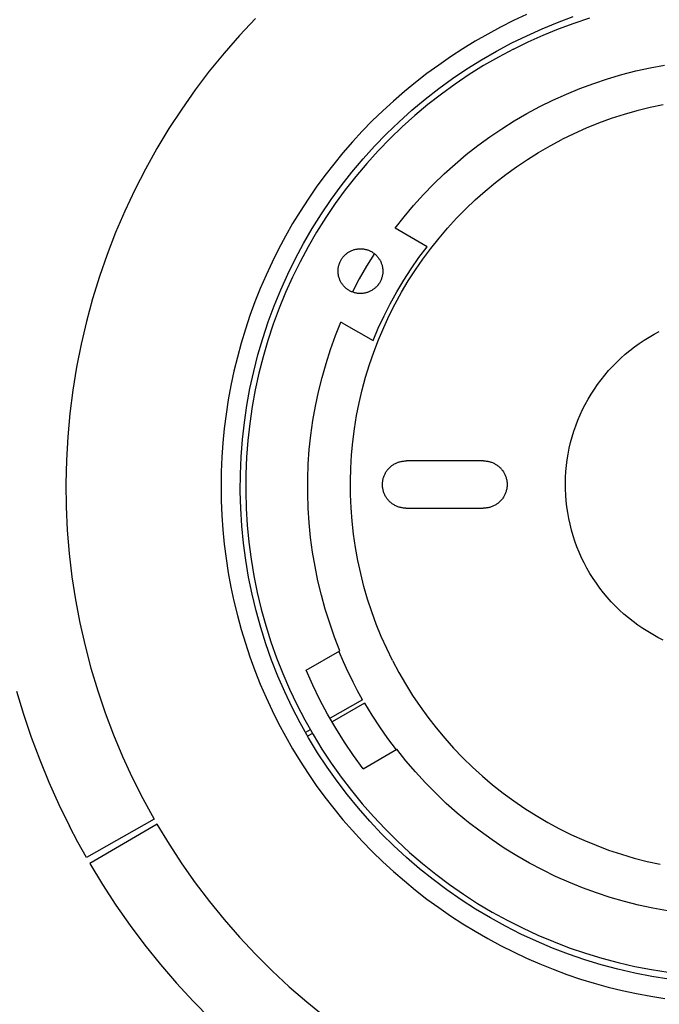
# Model space of a CAD drawing. Header units: millimetres. Extents: x 10740 to 13233, y 6351 to 7934.
# Tile 6 of 23: x 11238 to 11312, y 7507 to 7621. Entities that reach past the tile are written whole.
import ezdxf

# ---------------------------------------------------------------- set-up
doc = ezdxf.new("R2010")
doc.units = ezdxf.units.MM
doc.layers.add('Make2D$Visible$Curvas', color=7, linetype='Continuous')

msp = doc.modelspace()

# ---------------------------------------------------------------- linework, layer by layer
at = {"layer": 'Make2D$Visible$Curvas', "color": 7, "lineweight": -3, "true_color": 0xffffff}
for p, q in [((11265.37, 7621.28), (11263.51, 7619.29)), ((11295.36, 7621.02), (11293.86, 7620.26)), ((11296.89, 7621.73), (11295.36, 7621.02)), ((11298.7, 7620.07), (11300.5, 7620.8)), ((11300.5, 7620.8), (11302.33, 7621.48)), ((11300.62, 7620.06), (11302.42, 7620.73)), ((11302.42, 7620.73), (11304.24, 7621.33)), ((11292.38, 7619.46), (11290.92, 7618.62)), ((11293.86, 7620.26), (11292.38, 7619.46)), ((11296.92, 7619.27), (11298.7, 7620.07)), ((11298.84, 7619.34), (11300.62, 7620.06)), ((11263.51, 7619.29), (11261.72, 7617.25)), ((11290.92, 7618.62), (11289.48, 7617.74)), ((11293.4, 7617.48), (11295.17, 7618.42)), ((11295.17, 7618.42), (11296.92, 7619.27)), ((11295.36, 7617.71), (11297.09, 7618.55)), ((11297.09, 7618.55), (11298.84, 7619.34)), ((11261.72, 7617.25), (11260, 7615.14)), ((11289.48, 7617.74), (11288.07, 7616.82)), ((11291.67, 7616.48), (11293.4, 7617.48)), ((11295.36, 7617.71), (11293.62, 7616.78)), ((11288.07, 7616.82), (11286.68, 7615.86)), ((11289.97, 7615.42), (11291.67, 7616.48)), ((11293.62, 7616.78), (11291.91, 7615.79)), ((11260, 7615.14), (11258.36, 7612.97)), ((11286.68, 7615.86), (11285.32, 7614.87)), ((11288.3, 7614.3), (11289.97, 7615.42)), ((11291.91, 7615.79), (11290.23, 7614.75)), ((11307.96, 7614.75), (11309.61, 7615.17)), ((11309.61, 7615.17), (11311.27, 7615.54)), ((11311.27, 7615.54), (11312.95, 7615.86)), ((11283.99, 7613.84), (11282.69, 7612.77)), ((11285.32, 7614.87), (11283.99, 7613.84)), ((11286.68, 7613.12), (11288.3, 7614.3)), ((11290.23, 7614.75), (11288.59, 7613.64)), ((11304.7, 7613.73), (11306.32, 7614.26)), ((11306.32, 7614.26), (11307.96, 7614.75)), ((11258.36, 7612.97), (11256.8, 7610.75)), ((11282.69, 7612.77), (11281.41, 7611.67)), ((11285.1, 7611.89), (11286.68, 7613.12)), ((11288.59, 7613.64), (11286.99, 7612.48)), ((11301.53, 7612.48), (11303.11, 7613.13)), ((11303.11, 7613.13), (11304.7, 7613.73)), ((11281.41, 7611.67), (11280.17, 7610.53)), ((11283.56, 7610.6), (11285.1, 7611.89)), ((11286.99, 7612.48), (11285.43, 7611.27)), ((11298.45, 7611.03), (11299.97, 7611.78)), ((11299.97, 7611.78), (11301.53, 7612.48)), ((11256.8, 7610.75), (11255.31, 7608.47)), ((11280.17, 7610.53), (11278.96, 7609.36)), ((11282.07, 7609.26), (11283.56, 7610.6)), ((11285.43, 7611.27), (11283.91, 7610)), ((11296.94, 7610.22), (11298.45, 7611.03)), ((11278.96, 7609.36), (11277.79, 7608.16)), ((11280.63, 7607.87), (11282.07, 7609.26)), ((11283.91, 7610), (11282.44, 7608.68)), ((11294.03, 7608.46), (11295.47, 7609.36)), ((11295.47, 7609.36), (11296.94, 7610.22)), ((11255.31, 7608.47), (11253.9, 7606.15)), ((11277.79, 7608.16), (11276.65, 7606.92)), ((11282.44, 7608.68), (11281.02, 7607.31)), ((11292.62, 7607.5), (11294.03, 7608.46)), ((11276.65, 7606.92), (11275.54, 7605.65)), ((11279.23, 7606.43), (11280.63, 7607.87)), ((11281.02, 7607.31), (11279.64, 7605.89)), ((11291.24, 7606.5), (11292.62, 7607.5)), ((11253.9, 7606.15), (11252.58, 7603.77)), ((11277.89, 7604.95), (11279.23, 7606.43)), ((11279.64, 7605.89), (11278.31, 7604.42)), ((11289.89, 7605.45), (11291.24, 7606.5)), ((11275.54, 7605.65), (11274.47, 7604.35)), ((11276.59, 7603.41), (11277.89, 7604.95)), ((11288.59, 7604.35), (11289.89, 7605.45)), ((11252.58, 7603.77), (11251.34, 7601.35)), ((11274.47, 7604.35), (11273.44, 7603.02)), ((11278.31, 7604.42), (11277.04, 7602.91)), ((11287.32, 7603.21), (11288.59, 7604.35)), ((11273.44, 7603.02), (11272.44, 7601.66)), ((11275.35, 7601.84), (11276.59, 7603.41)), ((11277.04, 7602.91), (11275.82, 7601.36)), ((11286.09, 7602.03), (11287.32, 7603.21)), ((11251.34, 7601.35), (11250.18, 7598.89)), ((11272.44, 7601.66), (11271.49, 7600.28)), ((11274.17, 7600.22), (11275.35, 7601.84)), ((11275.82, 7601.36), (11274.65, 7599.76)), ((11284.91, 7600.8), (11286.09, 7602.03)), ((11271.49, 7600.28), (11270.57, 7598.86)), ((11273.04, 7598.56), (11274.17, 7600.22)), ((11283.76, 7599.54), (11284.91, 7600.8)), ((11250.18, 7598.89), (11249.11, 7596.39)), ((11270.57, 7598.86), (11269.7, 7597.43)), ((11274.65, 7599.76), (11273.54, 7598.13)), ((11282.66, 7598.24), (11283.76, 7599.54)), ((11271.98, 7596.87), (11273.04, 7598.56)), ((11273.54, 7598.13), (11272.49, 7596.45)), ((11281.61, 7596.9), (11282.66, 7598.24)), ((11269.7, 7597.43), (11268.86, 7595.96)), ((11270.97, 7595.13), (11271.98, 7596.87)), ((11285.34, 7594.74), (11281.61, 7596.9)), ((11249.11, 7596.39), (11248.13, 7593.86)), ((11268.86, 7595.96), (11268.07, 7594.48)), ((11272.49, 7596.45), (11271.49, 7594.74)), ((11268.07, 7594.48), (11267.32, 7592.97)), ((11270.02, 7593.37), (11270.97, 7595.13)), ((11271.49, 7594.74), (11270.56, 7593)), ((11276.43, 7594.24), (11276.52, 7594.28)), ((11276.52, 7594.28), (11276.6, 7594.32)), ((11276.6, 7594.32), (11276.68, 7594.35)), ((11276.68, 7594.35), (11276.77, 7594.38)), ((11276.77, 7594.38), (11276.85, 7594.41)), ((11276.85, 7594.41), (11276.94, 7594.43)), ((11276.94, 7594.43), (11277.03, 7594.45)), ((11277.03, 7594.45), (11277.11, 7594.47)), ((11277.11, 7594.47), (11277.2, 7594.48)), ((11277.2, 7594.48), (11277.29, 7594.5)), ((11277.29, 7594.5), (11277.38, 7594.5)), ((11277.38, 7594.5), (11277.47, 7594.51)), ((11277.47, 7594.51), (11277.56, 7594.51)), ((11277.56, 7594.51), (11277.65, 7594.51)), ((11277.65, 7594.51), (11277.74, 7594.51)), ((11277.74, 7594.51), (11277.83, 7594.5)), ((11277.83, 7594.5), (11277.92, 7594.49)), ((11277.92, 7594.49), (11278.01, 7594.48)), ((11278.01, 7594.48), (11278.1, 7594.46)), ((11278.1, 7594.46), (11278.18, 7594.44)), ((11278.18, 7594.44), (11278.27, 7594.42)), ((11278.27, 7594.42), (11278.36, 7594.39)), ((11278.36, 7594.39), (11278.44, 7594.37)), ((11278.44, 7594.37), (11278.53, 7594.33)), ((11278.53, 7594.33), (11278.61, 7594.3)), ((11278.61, 7594.3), (11278.69, 7594.26)), ((11284.39, 7593.48), (11285.34, 7594.74)), ((11248.13, 7593.86), (11247.24, 7591.29)), ((11269.13, 7591.57), (11270.02, 7593.37)), ((11275.25, 7593.06), (11275.29, 7593.14)), ((11275.29, 7593.14), (11275.34, 7593.22)), ((11275.34, 7593.22), (11275.38, 7593.29)), ((11275.38, 7593.29), (11275.43, 7593.37)), ((11275.43, 7593.37), (11275.48, 7593.44)), ((11275.48, 7593.44), (11275.54, 7593.52)), ((11275.54, 7593.52), (11275.59, 7593.58)), ((11275.59, 7593.58), (11275.65, 7593.65)), ((11275.65, 7593.65), (11275.71, 7593.72)), ((11275.71, 7593.72), (11275.78, 7593.78)), ((11275.78, 7593.78), (11275.84, 7593.84)), ((11275.84, 7593.84), (11275.91, 7593.9)), ((11275.91, 7593.9), (11275.98, 7593.96)), ((11275.98, 7593.96), (11276.05, 7594.01)), ((11276.05, 7594.01), (11276.12, 7594.06)), ((11276.12, 7594.06), (11276.2, 7594.11)), ((11276.2, 7594.11), (11276.28, 7594.16)), ((11276.28, 7594.16), (11276.36, 7594.2)), ((11276.36, 7594.2), (11276.43, 7594.24)), ((11279.2, 7593.95), (11278.29, 7592.49)), ((11278.69, 7594.26), (11278.77, 7594.22)), ((11278.77, 7594.22), (11278.85, 7594.18)), ((11278.85, 7594.18), (11278.93, 7594.14)), ((11278.93, 7594.14), (11279, 7594.09)), ((11279, 7594.09), (11279.08, 7594.04)), ((11279.08, 7594.04), (11279.15, 7593.99)), ((11279.15, 7593.99), (11279.22, 7593.93)), ((11279.22, 7593.93), (11279.29, 7593.87)), ((11279.29, 7593.87), (11279.36, 7593.81)), ((11279.36, 7593.81), (11279.42, 7593.75)), ((11279.42, 7593.75), (11279.48, 7593.69)), ((11279.48, 7593.69), (11279.54, 7593.62)), ((11279.54, 7593.62), (11279.6, 7593.55)), ((11279.6, 7593.55), (11279.65, 7593.48)), ((11279.65, 7593.48), (11279.7, 7593.42)), ((11279.7, 7593.42), (11279.74, 7593.36)), ((11279.74, 7593.36), (11279.79, 7593.29)), ((11279.79, 7593.29), (11279.83, 7593.23)), ((11279.83, 7593.23), (11279.86, 7593.16)), ((11279.86, 7593.16), (11279.9, 7593.09)), ((11283.48, 7592.19), (11284.39, 7593.48)), ((11267.32, 7592.97), (11266.61, 7591.44)), ((11270.56, 7593), (11269.68, 7591.23)), ((11274.98, 7591.93), (11274.99, 7592.02)), ((11274.99, 7592.11), (11275, 7592.2)), ((11274.99, 7592.02), (11274.99, 7592.11)), ((11275, 7592.2), (11275.01, 7592.29)), ((11275.01, 7592.29), (11275.03, 7592.38)), ((11275.03, 7592.38), (11275.04, 7592.47)), ((11275.04, 7592.47), (11275.06, 7592.56)), ((11275.06, 7592.56), (11275.09, 7592.64)), ((11275.09, 7592.64), (11275.11, 7592.73)), ((11275.11, 7592.73), (11275.14, 7592.81)), ((11275.14, 7592.81), (11275.18, 7592.9)), ((11275.18, 7592.9), (11275.21, 7592.98)), ((11275.21, 7592.98), (11275.25, 7593.06)), ((11278.29, 7592.49), (11277.44, 7591.01)), ((11279.9, 7593.09), (11279.94, 7593.01)), ((11279.94, 7593.01), (11279.98, 7592.93)), ((11279.98, 7592.93), (11280.01, 7592.85)), ((11280.01, 7592.85), (11280.04, 7592.76)), ((11280.04, 7592.76), (11280.07, 7592.68)), ((11280.07, 7592.68), (11280.09, 7592.59)), ((11280.09, 7592.59), (11280.11, 7592.5)), ((11280.11, 7592.5), (11280.13, 7592.42)), ((11280.13, 7592.42), (11280.15, 7592.33)), ((11280.15, 7592.33), (11280.16, 7592.24)), ((11280.16, 7592.24), (11280.17, 7592.15)), ((11280.17, 7592.15), (11280.18, 7592.06)), ((11280.18, 7592.06), (11280.18, 7591.97)), ((11282.63, 7590.87), (11283.48, 7592.19)), ((11247.24, 7591.29), (11246.43, 7588.7)), ((11266.61, 7591.44), (11265.94, 7589.89)), ((11268.31, 7589.74), (11269.13, 7591.57)), ((11269.68, 7591.23), (11268.87, 7589.43)), ((11274.98, 7591.84), (11274.98, 7591.93)), ((11274.99, 7591.75), (11274.98, 7591.84)), ((11274.99, 7591.67), (11274.99, 7591.75)), ((11275, 7591.58), (11274.99, 7591.67)), ((11275.02, 7591.49), (11275, 7591.58)), ((11275.03, 7591.4), (11275.02, 7591.49)), ((11275.05, 7591.31), (11275.03, 7591.4)), ((11275.08, 7591.22), (11275.05, 7591.31)), ((11275.1, 7591.14), (11275.08, 7591.22)), ((11275.13, 7591.05), (11275.1, 7591.14)), ((11275.16, 7590.97), (11275.13, 7591.05)), ((11275.19, 7590.89), (11275.16, 7590.97)), ((11275.23, 7590.8), (11275.19, 7590.89)), ((11277.44, 7591.01), (11276.64, 7589.49)), ((11279.99, 7590.92), (11279.95, 7590.84)), ((11280.02, 7591), (11279.99, 7590.92)), ((11280.05, 7591.09), (11280.02, 7591)), ((11280.08, 7591.17), (11280.05, 7591.09)), ((11280.1, 7591.26), (11280.08, 7591.17)), ((11280.12, 7591.35), (11280.1, 7591.26)), ((11280.14, 7591.44), (11280.12, 7591.35)), ((11280.15, 7591.52), (11280.14, 7591.44)), ((11280.17, 7591.61), (11280.15, 7591.52)), ((11280.18, 7591.79), (11280.17, 7591.7)), ((11280.17, 7591.7), (11280.17, 7591.61)), ((11280.18, 7591.97), (11280.18, 7591.88)), ((11280.18, 7591.88), (11280.18, 7591.79)), ((11281.81, 7589.51), (11282.63, 7590.87)), ((11265.94, 7589.89), (11265.32, 7588.33)), ((11267.55, 7587.89), (11268.31, 7589.74)), ((11275.27, 7590.72), (11275.23, 7590.8)), ((11275.31, 7590.64), (11275.27, 7590.72)), ((11275.36, 7590.57), (11275.31, 7590.64)), ((11275.41, 7590.49), (11275.36, 7590.57)), ((11275.46, 7590.42), (11275.41, 7590.49)), ((11275.51, 7590.34), (11275.46, 7590.42)), ((11275.56, 7590.27), (11275.51, 7590.34)), ((11275.62, 7590.2), (11275.56, 7590.27)), ((11275.68, 7590.14), (11275.62, 7590.2)), ((11275.74, 7590.07), (11275.68, 7590.14)), ((11275.81, 7590.01), (11275.74, 7590.07)), ((11275.88, 7589.95), (11275.81, 7590.01)), ((11275.94, 7589.89), (11275.88, 7589.95)), ((11276.01, 7589.84), (11275.94, 7589.89)), ((11276.09, 7589.78), (11276.01, 7589.84)), ((11276.16, 7589.73), (11276.09, 7589.78)), ((11276.24, 7589.69), (11276.16, 7589.73)), ((11278.96, 7589.71), (11278.89, 7589.66)), ((11279.04, 7589.76), (11278.96, 7589.71)), ((11279.11, 7589.81), (11279.04, 7589.76)), ((11279.18, 7589.86), (11279.11, 7589.81)), ((11279.25, 7589.92), (11279.18, 7589.86)), ((11279.32, 7589.98), (11279.25, 7589.92)), ((11279.39, 7590.04), (11279.32, 7589.98)), ((11279.45, 7590.1), (11279.39, 7590.04)), ((11279.51, 7590.17), (11279.45, 7590.1)), ((11279.57, 7590.23), (11279.51, 7590.17)), ((11279.63, 7590.3), (11279.57, 7590.23)), ((11279.68, 7590.38), (11279.63, 7590.3)), ((11279.73, 7590.45), (11279.68, 7590.38)), ((11279.78, 7590.52), (11279.73, 7590.45)), ((11279.83, 7590.6), (11279.78, 7590.52)), ((11279.87, 7590.68), (11279.83, 7590.6)), ((11279.91, 7590.76), (11279.87, 7590.68)), ((11279.95, 7590.84), (11279.91, 7590.76)), ((11246.43, 7588.7), (11245.72, 7586.07)), ((11268.87, 7589.43), (11268.12, 7587.6)), ((11276.31, 7589.64), (11276.24, 7589.69)), ((11276.39, 7589.6), (11276.31, 7589.64)), ((11276.47, 7589.56), (11276.39, 7589.6)), ((11276.56, 7589.52), (11276.47, 7589.56)), ((11276.64, 7589.49), (11276.56, 7589.52)), ((11276.72, 7589.46), (11276.64, 7589.49)), ((11276.81, 7589.43), (11276.72, 7589.46)), ((11276.89, 7589.4), (11276.81, 7589.43)), ((11276.98, 7589.38), (11276.89, 7589.4)), ((11277.07, 7589.36), (11276.98, 7589.38)), ((11277.16, 7589.35), (11277.07, 7589.36)), ((11277.25, 7589.33), (11277.16, 7589.35)), ((11277.33, 7589.32), (11277.25, 7589.33)), ((11277.42, 7589.32), (11277.33, 7589.32)), ((11277.51, 7589.31), (11277.42, 7589.32)), ((11277.6, 7589.31), (11277.51, 7589.31)), ((11277.69, 7589.31), (11277.6, 7589.31)), ((11277.78, 7589.32), (11277.69, 7589.31)), ((11277.87, 7589.33), (11277.78, 7589.32)), ((11277.96, 7589.34), (11277.87, 7589.33)), ((11278.05, 7589.35), (11277.96, 7589.34)), ((11278.14, 7589.37), (11278.05, 7589.35)), ((11278.22, 7589.39), (11278.14, 7589.37)), ((11278.31, 7589.42), (11278.22, 7589.39)), ((11278.4, 7589.44), (11278.31, 7589.42)), ((11278.48, 7589.47), (11278.4, 7589.44)), ((11278.56, 7589.5), (11278.48, 7589.47)), ((11278.65, 7589.54), (11278.56, 7589.5)), ((11278.73, 7589.58), (11278.65, 7589.54)), ((11278.81, 7589.62), (11278.73, 7589.58)), ((11278.89, 7589.66), (11278.81, 7589.62)), ((11281.05, 7588.13), (11281.81, 7589.51)), ((11265.32, 7588.33), (11264.74, 7586.75)), ((11266.86, 7586.01), (11267.55, 7587.89)), ((11268.12, 7587.6), (11267.43, 7585.74)), ((11280.33, 7586.73), (11281.05, 7588.13)), ((11264.74, 7586.75), (11264.21, 7585.15)), ((11279.66, 7585.3), (11280.33, 7586.73)), ((11245.72, 7586.07), (11245.1, 7583.43)), ((11264.21, 7585.15), (11263.72, 7583.54)), ((11266.23, 7584.1), (11266.86, 7586.01)), ((11267.43, 7585.74), (11266.81, 7583.87)), ((11274.69, 7584.42), (11275.32, 7586)), ((11275.67, 7585.8), (11275.32, 7586)), ((11275.67, 7585.8), (11279.05, 7583.85)), ((11279.05, 7583.85), (11279.66, 7585.3)), ((11265.66, 7582.18), (11266.23, 7584.1)), ((11274.11, 7582.81), (11274.69, 7584.42)), ((11245.1, 7583.43), (11244.57, 7580.76)), ((11263.72, 7583.54), (11263.27, 7581.91)), ((11266.81, 7583.87), (11266.26, 7581.97)), ((11263.27, 7581.91), (11262.87, 7580.27)), ((11265.17, 7580.24), (11265.66, 7582.18)), ((11266.26, 7581.97), (11265.77, 7580.05)), ((11273.59, 7581.19), (11274.11, 7582.81)), ((11244.57, 7580.76), (11244.14, 7578.08)), ((11273.12, 7579.55), (11273.59, 7581.19)), ((11262.87, 7580.27), (11262.52, 7578.63)), ((11264.74, 7578.28), (11265.17, 7580.24)), ((11265.77, 7580.05), (11265.35, 7578.12)), ((11272.71, 7577.9), (11273.12, 7579.55)), ((11262.52, 7578.63), (11262.22, 7576.97)), ((11264.38, 7576.3), (11264.74, 7578.28)), ((11244.14, 7578.08), (11243.79, 7575.38)), ((11265.35, 7578.12), (11264.99, 7576.18)), ((11272.36, 7576.23), (11272.71, 7577.9)), ((11262.22, 7576.97), (11261.96, 7575.31)), ((11264.09, 7574.32), (11264.38, 7576.3)), ((11264.99, 7576.18), (11264.71, 7574.22)), ((11272.06, 7574.55), (11272.36, 7576.23)), ((11243.79, 7575.38), (11243.55, 7572.67)), ((11261.96, 7575.31), (11261.75, 7573.64)), ((11263.87, 7572.33), (11264.09, 7574.32)), ((11264.71, 7574.22), (11264.49, 7572.25)), ((11271.82, 7572.86), (11272.06, 7574.55)), ((11243.55, 7572.67), (11243.39, 7569.96)), ((11261.75, 7573.64), (11261.59, 7571.96)), ((11271.64, 7571.17), (11271.82, 7572.86)), ((11261.59, 7571.96), (11261.47, 7570.28)), ((11263.71, 7570.33), (11263.87, 7572.33)), ((11264.49, 7572.25), (11264.34, 7570.28)), ((11261.47, 7570.28), (11261.4, 7568.6)), ((11263.63, 7568.33), (11263.71, 7570.33)), ((11264.34, 7570.28), (11264.25, 7568.31)), ((11271.52, 7569.47), (11271.64, 7571.17)), ((11243.39, 7569.96), (11243.33, 7567.24)), ((11271.46, 7567.76), (11271.52, 7569.47)), ((11261.4, 7568.6), (11261.38, 7566.91)), ((11263.61, 7566.32), (11263.63, 7568.33)), ((11264.25, 7568.31), (11264.24, 7566.33)), ((11243.33, 7567.24), (11243.37, 7564.52)), ((11261.38, 7566.91), (11261.4, 7565.23)), ((11271.45, 7566.06), (11271.46, 7567.76)), ((11263.67, 7564.32), (11263.61, 7566.32)), ((11264.24, 7566.33), (11264.29, 7564.35)), ((11271.51, 7564.36), (11271.45, 7566.06)), ((11261.4, 7565.23), (11261.47, 7563.55)), ((11243.37, 7564.52), (11243.5, 7561.81)), ((11261.47, 7563.55), (11261.59, 7561.87)), ((11263.79, 7562.32), (11263.67, 7564.32)), ((11264.29, 7564.35), (11264.42, 7562.38)), ((11271.62, 7562.65), (11271.51, 7564.36)), ((11263.99, 7560.32), (11263.79, 7562.32)), ((11264.42, 7562.38), (11264.61, 7560.41)), ((11271.79, 7560.96), (11271.62, 7562.65)), ((11243.5, 7561.81), (11243.72, 7559.1)), ((11261.59, 7561.87), (11261.75, 7560.19)), ((11261.75, 7560.19), (11261.96, 7558.52)), ((11264.25, 7558.34), (11263.99, 7560.32)), ((11264.61, 7560.41), (11264.87, 7558.45)), ((11272.01, 7559.27), (11271.79, 7560.96)), ((11243.72, 7559.1), (11244.04, 7556.4)), ((11272.3, 7557.59), (11272.01, 7559.27)), ((11261.96, 7558.52), (11262.22, 7556.85)), ((11264.58, 7556.36), (11264.25, 7558.34)), ((11264.87, 7558.45), (11265.19, 7556.5)), ((11262.22, 7556.85), (11262.52, 7555.2)), ((11272.64, 7555.92), (11272.3, 7557.59)), ((11244.04, 7556.4), (11244.46, 7553.71)), ((11264.98, 7554.39), (11264.58, 7556.36)), ((11265.19, 7556.5), (11265.59, 7554.57)), ((11273.04, 7554.26), (11272.64, 7555.92)), ((11262.52, 7555.2), (11262.87, 7553.55)), ((11265.45, 7552.45), (11264.98, 7554.39)), ((11265.59, 7554.57), (11266.05, 7552.64)), ((11273.5, 7552.62), (11273.04, 7554.26)), ((11244.46, 7553.71), (11244.96, 7551.04)), ((11262.87, 7553.55), (11263.27, 7551.91)), ((11265.99, 7550.51), (11265.45, 7552.45)), ((11266.05, 7552.64), (11266.58, 7550.74)), ((11274.01, 7550.99), (11273.5, 7552.62)), ((11244.96, 7551.04), (11245.56, 7548.39)), ((11263.27, 7551.91), (11263.72, 7550.29)), ((11274.58, 7549.39), (11274.01, 7550.99)), ((11263.72, 7550.29), (11264.21, 7548.68)), ((11266.59, 7548.6), (11265.99, 7550.51)), ((11266.58, 7550.74), (11267.17, 7548.85)), ((11264.21, 7548.68), (11264.74, 7547.08)), ((11267.26, 7546.71), (11266.59, 7548.6)), ((11267.17, 7548.85), (11267.83, 7546.99)), ((11275.2, 7547.8), (11274.58, 7549.39)), ((11245.56, 7548.39), (11246.25, 7545.76)), ((11271.28, 7545.54), (11275.2, 7547.8)), ((11275.08, 7547.73), (11275.59, 7546.55)), ((11264.74, 7547.08), (11265.32, 7545.5)), ((11267.99, 7544.85), (11267.26, 7546.71)), ((11267.83, 7546.99), (11268.55, 7545.15)), ((11275.59, 7546.55), (11276.13, 7545.37)), ((11246.25, 7545.76), (11247.03, 7543.16)), ((11265.32, 7545.5), (11265.94, 7543.93)), ((11268.55, 7545.15), (11269.34, 7543.33)), ((11272.05, 7543.81), (11271.28, 7545.54)), ((11276.13, 7545.37), (11276.7, 7544.22)), ((11268.79, 7543.01), (11267.99, 7544.85)), ((11277.26, 7543.16), (11276.7, 7544.22)), ((11237.59, 7543.11), (11238.4, 7540.42)), ((11247.03, 7543.16), (11247.91, 7540.58)), ((11265.94, 7543.93), (11266.61, 7542.38)), ((11269.65, 7541.2), (11268.79, 7543.01)), ((11269.34, 7543.33), (11270.19, 7541.55)), ((11272.88, 7542.11), (11272.05, 7543.81)), ((11277.84, 7542.11), (11277.26, 7543.16)), ((11266.61, 7542.38), (11267.32, 7540.86)), ((11273.77, 7540.43), (11272.88, 7542.11)), ((11277.84, 7542.11), (11274.05, 7539.95)), ((11278.06, 7541.73), (11274.29, 7539.53)), ((11278.06, 7541.73), (11278.91, 7540.32)), ((11247.91, 7540.58), (11248.87, 7538.04)), ((11267.32, 7540.86), (11268.07, 7539.35)), ((11270.57, 7539.42), (11269.65, 7541.2)), ((11270.19, 7541.55), (11271.1, 7539.79)), ((11238.4, 7540.42), (11239.3, 7537.75)), ((11271.55, 7537.67), (11270.57, 7539.42)), ((11271.1, 7539.79), (11272.07, 7538.07)), ((11274.72, 7538.8), (11273.77, 7540.43)), ((11278.91, 7540.32), (11279.8, 7538.95)), ((11268.07, 7539.35), (11268.86, 7537.86)), ((11271.75, 7538.63), (11271.19, 7538.31)), ((11275.72, 7537.19), (11274.72, 7538.8)), ((11279.8, 7538.95), (11280.74, 7537.61)), ((11239.3, 7537.75), (11240.29, 7535.12)), ((11248.87, 7538.04), (11249.92, 7535.53)), ((11268.86, 7537.86), (11269.7, 7536.4)), ((11272, 7538.19), (11271.44, 7537.86)), ((11272.6, 7535.96), (11271.55, 7537.67)), ((11272.07, 7538.07), (11273.1, 7536.38)), ((11276.78, 7535.62), (11275.72, 7537.19)), ((11280.74, 7537.61), (11281.72, 7536.3)), ((11269.7, 7536.4), (11270.57, 7534.96)), ((11273.7, 7534.28), (11272.6, 7535.96)), ((11273.1, 7536.38), (11274.19, 7534.73)), ((11277.9, 7534.09), (11281.81, 7536.35)), ((11282.87, 7535.02), (11281.81, 7536.35)), ((11240.29, 7535.12), (11241.36, 7532.52)), ((11249.92, 7535.53), (11251.05, 7533.06)), ((11270.57, 7534.96), (11271.49, 7533.55)), ((11277.9, 7534.09), (11276.78, 7535.62)), ((11283.98, 7533.72), (11282.87, 7535.02)), ((11274.86, 7532.65), (11273.7, 7534.28)), ((11274.19, 7534.73), (11275.33, 7533.12)), ((11285.13, 7532.46), (11283.98, 7533.72)), ((11241.36, 7532.52), (11242.51, 7529.95)), ((11251.05, 7533.06), (11252.27, 7530.64)), ((11271.49, 7533.55), (11272.44, 7532.16)), ((11276.08, 7531.05), (11274.86, 7532.65)), ((11275.33, 7533.12), (11276.53, 7531.55)), ((11272.44, 7532.16), (11273.44, 7530.8)), ((11276.53, 7531.55), (11277.78, 7530.02)), ((11286.33, 7531.25), (11285.13, 7532.46)), ((11252.27, 7530.64), (11253.58, 7528.25)), ((11273.44, 7530.8), (11274.47, 7529.47)), ((11277.35, 7529.5), (11276.08, 7531.05)), ((11287.56, 7530.07), (11286.33, 7531.25)), ((11242.51, 7529.95), (11243.75, 7527.43)), ((11274.47, 7529.47), (11275.54, 7528.17)), ((11278.67, 7528), (11277.35, 7529.5)), ((11277.78, 7530.02), (11279.09, 7528.53)), ((11288.84, 7528.94), (11287.56, 7530.07)), ((11253.58, 7528.25), (11245.73, 7523.77)), ((11275.54, 7528.17), (11276.65, 7526.9)), ((11280.05, 7526.54), (11278.67, 7528)), ((11279.09, 7528.53), (11280.44, 7527.1)), ((11290.15, 7527.86), (11288.84, 7528.94)), ((11244.72, 7525.58), (11243.75, 7527.43)), ((11253.93, 7527.65), (11246.11, 7523.09)), ((11253.92, 7527.65), (11255.33, 7525.32)), ((11276.65, 7526.9), (11277.79, 7525.67)), ((11280.44, 7527.1), (11281.85, 7525.7)), ((11291.5, 7526.82), (11290.15, 7527.86)), ((11292.89, 7525.82), (11291.5, 7526.82)), ((11277.79, 7525.67), (11278.96, 7524.46)), ((11281.47, 7525.13), (11280.05, 7526.54)), ((11281.85, 7525.7), (11283.3, 7524.36)), ((11294.3, 7524.87), (11292.89, 7525.82)), ((11245.73, 7523.77), (11244.72, 7525.58)), ((11255.33, 7525.32), (11256.82, 7523.05)), ((11282.94, 7523.77), (11281.47, 7525.13)), ((11295.75, 7523.98), (11294.3, 7524.87)), ((11278.96, 7524.46), (11280.17, 7523.29)), ((11284.46, 7522.46), (11282.94, 7523.77)), ((11283.3, 7524.36), (11284.8, 7523.07)), ((11297.23, 7523.13), (11295.75, 7523.98)), ((11246.11, 7523.09), (11247.6, 7520.64)), ((11256.82, 7523.05), (11258.38, 7520.83)), ((11280.17, 7523.29), (11281.41, 7522.15)), ((11286.03, 7521.21), (11284.46, 7522.46)), ((11284.8, 7523.07), (11286.34, 7521.84)), ((11298.74, 7522.33), (11297.23, 7523.13)), ((11300.27, 7521.59), (11298.74, 7522.33)), ((11281.41, 7522.15), (11282.69, 7521.05)), ((11287.63, 7520.01), (11286.03, 7521.21)), ((11286.34, 7521.84), (11287.93, 7520.65)), ((11301.83, 7520.9), (11300.27, 7521.59)), ((11247.6, 7520.64), (11249.16, 7518.24)), ((11258.38, 7520.83), (11260.02, 7518.66)), ((11282.69, 7521.05), (11283.99, 7519.99)), ((11283.99, 7519.99), (11285.32, 7518.95)), ((11289.28, 7518.86), (11287.63, 7520.01)), ((11287.93, 7520.65), (11289.55, 7519.52)), ((11303.41, 7520.26), (11301.83, 7520.9)), ((11305.01, 7519.68), (11303.41, 7520.26)), ((11285.32, 7518.95), (11286.68, 7517.96)), ((11290.96, 7517.78), (11289.28, 7518.86)), ((11289.55, 7519.52), (11291.21, 7518.45)), ((11306.63, 7519.15), (11305.01, 7519.68)), ((11308.27, 7518.68), (11306.63, 7519.15)), ((11249.16, 7518.24), (11250.81, 7515.89)), ((11260.02, 7518.66), (11261.74, 7516.56)), ((11286.68, 7517.96), (11288.07, 7517)), ((11292.69, 7516.75), (11290.96, 7517.78)), ((11291.21, 7518.45), (11292.91, 7517.44)), ((11309.92, 7518.26), (11308.27, 7518.68)), ((11311.59, 7517.9), (11309.92, 7518.26)), ((11313.27, 7517.6), (11311.59, 7517.9)), ((11261.74, 7516.56), (11263.53, 7514.51)), ((11288.07, 7517), (11289.48, 7516.09)), ((11294.44, 7515.79), (11292.69, 7516.75)), ((11292.91, 7517.44), (11294.64, 7516.49)), ((11294.64, 7516.49), (11296.41, 7515.6)), ((11250.81, 7515.89), (11252.53, 7513.6)), ((11289.48, 7516.09), (11290.92, 7515.21)), ((11296.23, 7514.88), (11294.44, 7515.79)), ((11296.41, 7515.6), (11298.2, 7514.77)), ((11263.53, 7514.51), (11265.39, 7512.53)), ((11290.92, 7515.21), (11292.38, 7514.37)), ((11292.38, 7514.37), (11293.86, 7513.57)), ((11298.05, 7514.04), (11296.23, 7514.88)), ((11298.2, 7514.77), (11300.02, 7514)), ((11252.53, 7513.6), (11254.32, 7511.36)), ((11293.86, 7513.57), (11295.36, 7512.81)), ((11299.9, 7513.26), (11298.05, 7514.04)), ((11301.77, 7512.55), (11299.9, 7513.26)), ((11300.02, 7514), (11301.87, 7513.29)), ((11301.87, 7513.29), (11303.74, 7512.65)), ((11265.39, 7512.53), (11267.31, 7510.61)), ((11295.36, 7512.81), (11296.89, 7512.09)), ((11296.89, 7512.09), (11298.43, 7511.42)), ((11303.67, 7511.9), (11301.77, 7512.55)), ((11303.74, 7512.65), (11305.63, 7512.08)), ((11305.63, 7512.08), (11307.54, 7511.57)), ((11254.32, 7511.36), (11256.19, 7509.19)), ((11298.43, 7511.42), (11299.99, 7510.79)), ((11299.99, 7510.79), (11301.57, 7510.2)), ((11305.59, 7511.32), (11303.67, 7511.9)), ((11307.52, 7510.8), (11305.59, 7511.32)), ((11309.48, 7510.35), (11307.52, 7510.8)), ((11307.54, 7511.57), (11309.47, 7511.13)), ((11309.47, 7511.13), (11311.41, 7510.76)), ((11267.31, 7510.61), (11269.3, 7508.76)), ((11301.57, 7510.2), (11303.16, 7509.66)), ((11303.16, 7509.66), (11304.77, 7509.16)), ((11311.45, 7509.97), (11309.48, 7510.35)), ((11311.41, 7510.76), (11313.36, 7510.45)), ((11313.43, 7509.66), (11311.45, 7509.97)), ((11256.19, 7509.19), (11258.12, 7507.07)), ((11269.3, 7508.76), (11271.36, 7506.99)), ((11304.77, 7509.16), (11306.39, 7508.71)), ((11306.39, 7508.71), (11308.03, 7508.31)), ((11308.03, 7508.31), (11309.67, 7507.96)), ((11309.67, 7507.96), (11311.33, 7507.65)), ((11311.33, 7507.65), (11312.99, 7507.39)), ((11258.12, 7507.07), (11260.13, 7505.03)), ((11271.36, 7506.99), (11273.47, 7505.28))]:
    msp.add_line(p, q, dxfattribs=at)
at = {"layer": 'Make2D$Visible$Curvas', "color": 7, "lineweight": -3, "true_color": 0xf4f4f4}
for p, q in [((11309.73, 7610.55), (11308.23, 7610.11)), ((11311.25, 7610.93), (11309.73, 7610.55)), ((11312.78, 7611.25), (11311.25, 7610.93)), ((11306.74, 7609.63), (11305.27, 7609.09)), ((11308.23, 7610.11), (11306.74, 7609.63)), ((11303.82, 7608.51), (11302.39, 7607.87)), ((11305.27, 7609.09), (11303.82, 7608.51)), ((11299.63, 7606.47), (11300.98, 7607.19)), ((11302.39, 7607.87), (11300.98, 7607.19)), ((11298.3, 7605.7), (11299.63, 7606.47)), ((11295.72, 7604.04), (11297, 7604.89)), ((11297, 7604.89), (11298.3, 7605.7)), ((11294.48, 7603.14), (11295.72, 7604.04)), ((11293.27, 7602.2), (11294.48, 7603.14)), ((11290.94, 7600.2), (11292.09, 7601.22)), ((11292.09, 7601.22), (11293.27, 7602.2)), ((11289.83, 7599.14), (11290.94, 7600.2)), ((11288.76, 7598.05), (11289.83, 7599.14)), ((11287.72, 7596.92), (11288.76, 7598.05)), ((11286.72, 7595.75), (11287.72, 7596.92)), ((11285.77, 7594.55), (11286.72, 7595.75)), ((11284.85, 7593.32), (11285.77, 7594.55)), ((11283.98, 7592.06), (11284.85, 7593.32)), ((11283.15, 7590.77), (11283.98, 7592.06)), ((11282.36, 7589.46), (11283.15, 7590.77)), ((11281.62, 7588.11), (11282.36, 7589.46)), ((11280.93, 7586.74), (11281.62, 7588.11)), ((11280.29, 7585.35), (11280.93, 7586.74)), ((11279.69, 7583.94), (11280.29, 7585.35)), ((11310.56, 7583.89), (11311.14, 7584.25)), ((11311.14, 7584.25), (11311.73, 7584.59)), ((11311.73, 7584.59), (11312.33, 7584.91)), ((11279.14, 7582.51), (11279.69, 7583.94)), ((11308.9, 7582.7), (11309.44, 7583.11)), ((11309.44, 7583.11), (11310, 7583.51)), ((11310, 7583.51), (11310.56, 7583.89)), ((11278.64, 7581.06), (11279.14, 7582.51)), ((11307.38, 7581.34), (11307.87, 7581.81)), ((11307.87, 7581.81), (11308.38, 7582.26)), ((11308.38, 7582.26), (11308.9, 7582.7)), ((11278.19, 7579.59), (11278.64, 7581.06)), ((11306.44, 7580.35), (11306.9, 7580.85)), ((11306.9, 7580.85), (11307.38, 7581.34)), ((11277.78, 7578.11), (11278.19, 7579.59)), ((11305.57, 7579.3), (11306, 7579.83)), ((11306, 7579.83), (11306.44, 7580.35)), ((11304.78, 7578.19), (11305.16, 7578.75)), ((11305.16, 7578.75), (11305.57, 7579.3)), ((11277.43, 7576.62), (11277.78, 7578.11)), ((11304.06, 7577.03), (11304.41, 7577.62)), ((11304.41, 7577.62), (11304.78, 7578.19)), ((11277.13, 7575.12), (11277.43, 7576.62)), ((11303.42, 7575.82), (11303.73, 7576.43)), ((11303.73, 7576.43), (11304.06, 7577.03)), ((11276.89, 7573.6), (11277.13, 7575.12)), ((11302.87, 7574.58), (11303.13, 7575.21)), ((11303.13, 7575.21), (11303.42, 7575.82)), ((11302.4, 7573.3), (11302.62, 7573.94)), ((11302.62, 7573.94), (11302.87, 7574.58)), ((11276.69, 7572.08), (11276.89, 7573.6)), ((11302.02, 7571.99), (11302.2, 7572.65)), ((11302.2, 7572.65), (11302.4, 7573.3)), ((11276.55, 7570.55), (11276.69, 7572.08)), ((11301.87, 7571.33), (11302.02, 7571.99)), ((11276.45, 7569.02), (11276.55, 7570.55)), ((11301.62, 7569.98), (11301.73, 7570.66)), ((11301.73, 7570.66), (11301.87, 7571.33)), ((11280.95, 7569.06), (11281.02, 7569.13)), ((11281.02, 7569.13), (11281.09, 7569.19)), ((11281.09, 7569.19), (11281.16, 7569.25)), ((11281.16, 7569.25), (11281.23, 7569.31)), ((11281.23, 7569.31), (11281.31, 7569.37)), ((11281.31, 7569.37), (11281.39, 7569.42)), ((11281.39, 7569.42), (11281.47, 7569.47)), ((11281.47, 7569.47), (11281.55, 7569.52)), ((11281.55, 7569.52), (11281.64, 7569.56)), ((11281.64, 7569.56), (11281.72, 7569.6)), ((11281.72, 7569.6), (11281.81, 7569.64)), ((11281.81, 7569.64), (11281.9, 7569.68)), ((11281.9, 7569.68), (11281.98, 7569.71)), ((11281.98, 7569.71), (11282.07, 7569.74)), ((11282.07, 7569.74), (11282.17, 7569.77)), ((11282.17, 7569.77), (11282.26, 7569.79)), ((11282.26, 7569.79), (11282.35, 7569.81)), ((11282.35, 7569.81), (11282.44, 7569.83)), ((11282.44, 7569.83), (11282.54, 7569.84)), ((11282.54, 7569.84), (11282.63, 7569.85)), ((11282.63, 7569.85), (11282.73, 7569.86)), ((11282.73, 7569.86), (11282.82, 7569.86)), ((11282.82, 7569.86), (11282.92, 7569.87)), ((11291.91, 7569.87), (11282.92, 7569.87)), ((11291.91, 7569.87), (11292, 7569.86)), ((11292, 7569.86), (11292.1, 7569.86)), ((11292.1, 7569.86), (11292.19, 7569.85)), ((11292.19, 7569.85), (11292.28, 7569.84)), ((11292.28, 7569.84), (11292.38, 7569.82)), ((11292.38, 7569.82), (11292.47, 7569.8)), ((11292.47, 7569.8), (11292.56, 7569.78)), ((11292.56, 7569.78), (11292.65, 7569.76)), ((11292.65, 7569.76), (11292.74, 7569.73)), ((11292.74, 7569.73), (11292.83, 7569.7)), ((11292.83, 7569.7), (11292.92, 7569.67)), ((11292.92, 7569.67), (11293, 7569.63)), ((11293, 7569.63), (11293.09, 7569.59)), ((11293.09, 7569.59), (11293.17, 7569.55)), ((11293.17, 7569.55), (11293.25, 7569.5)), ((11293.25, 7569.5), (11293.33, 7569.45)), ((11293.33, 7569.45), (11293.41, 7569.4)), ((11293.41, 7569.4), (11293.49, 7569.35)), ((11293.49, 7569.35), (11293.56, 7569.29)), ((11293.56, 7569.29), (11293.64, 7569.24)), ((11293.64, 7569.24), (11293.71, 7569.17)), ((11293.71, 7569.17), (11293.78, 7569.11)), ((11301.47, 7568.63), (11301.54, 7569.31)), ((11301.54, 7569.31), (11301.62, 7569.98)), ((11276.41, 7567.49), (11276.45, 7569.02)), ((11280.27, 7567.93), (11280.3, 7568.02)), ((11280.3, 7568.02), (11280.33, 7568.11)), ((11280.33, 7568.11), (11280.37, 7568.2)), ((11280.37, 7568.2), (11280.4, 7568.29)), ((11280.4, 7568.29), (11280.45, 7568.37)), ((11280.45, 7568.37), (11280.49, 7568.46)), ((11280.49, 7568.46), (11280.54, 7568.54)), ((11280.54, 7568.54), (11280.59, 7568.62)), ((11280.59, 7568.62), (11280.64, 7568.7)), ((11280.64, 7568.7), (11280.7, 7568.77)), ((11280.7, 7568.77), (11280.76, 7568.85)), ((11280.76, 7568.85), (11280.82, 7568.92)), ((11280.82, 7568.92), (11280.88, 7568.99)), ((11280.88, 7568.99), (11280.95, 7569.06)), ((11293.78, 7569.11), (11293.85, 7569.05)), ((11293.85, 7569.05), (11293.91, 7568.98)), ((11293.91, 7568.98), (11293.97, 7568.91)), ((11293.97, 7568.91), (11294.03, 7568.84)), ((11294.03, 7568.84), (11294.09, 7568.76)), ((11294.09, 7568.76), (11294.14, 7568.69)), ((11294.14, 7568.69), (11294.2, 7568.61)), ((11294.2, 7568.61), (11294.25, 7568.53)), ((11294.25, 7568.53), (11294.29, 7568.45)), ((11294.29, 7568.45), (11294.34, 7568.36)), ((11294.34, 7568.36), (11294.38, 7568.28)), ((11294.38, 7568.28), (11294.42, 7568.19)), ((11294.42, 7568.19), (11294.45, 7568.1)), ((11294.45, 7568.1), (11294.49, 7568.01)), ((11294.49, 7568.01), (11294.52, 7567.92)), ((11301.43, 7567.95), (11301.47, 7568.63)), ((11276.43, 7565.95), (11276.41, 7567.49)), ((11280.14, 7567.19), (11280.15, 7567.28)), ((11280.14, 7567.09), (11280.14, 7567.19)), ((11280.14, 7567), (11280.14, 7567.09)), ((11280.15, 7566.9), (11280.14, 7567)), ((11280.15, 7567.38), (11280.17, 7567.47)), ((11280.15, 7567.28), (11280.15, 7567.38)), ((11280.16, 7566.81), (11280.15, 7566.9)), ((11280.17, 7567.47), (11280.18, 7567.56)), ((11280.18, 7567.56), (11280.2, 7567.66)), ((11280.2, 7567.66), (11280.22, 7567.75)), ((11280.22, 7567.75), (11280.24, 7567.84)), ((11280.24, 7567.84), (11280.27, 7567.93)), ((11294.52, 7567.92), (11294.54, 7567.83)), ((11294.54, 7567.83), (11294.57, 7567.74)), ((11294.57, 7567.74), (11294.59, 7567.64)), ((11294.59, 7567.64), (11294.6, 7567.55)), ((11294.6, 7567.55), (11294.62, 7567.45)), ((11294.62, 7567.45), (11294.63, 7567.36)), ((11294.63, 7566.88), (11294.62, 7566.79)), ((11294.63, 7567.36), (11294.63, 7567.26)), ((11294.63, 7567.26), (11294.64, 7567.17)), ((11294.64, 7567.07), (11294.63, 7566.98)), ((11294.63, 7566.98), (11294.63, 7566.88)), ((11294.64, 7567.17), (11294.64, 7567.07)), ((11301.41, 7567.27), (11301.43, 7567.95)), ((11301.42, 7566.58), (11301.41, 7567.27)), ((11276.49, 7564.4), (11276.43, 7565.95)), ((11280.17, 7566.71), (11280.16, 7566.81)), ((11280.19, 7566.62), (11280.17, 7566.71)), ((11280.21, 7566.53), (11280.19, 7566.62)), ((11280.23, 7566.43), (11280.21, 7566.53)), ((11280.25, 7566.34), (11280.23, 7566.43)), ((11280.28, 7566.25), (11280.25, 7566.34)), ((11280.31, 7566.16), (11280.28, 7566.25)), ((11280.35, 7566.07), (11280.31, 7566.16)), ((11280.38, 7565.99), (11280.35, 7566.07)), ((11280.42, 7565.9), (11280.38, 7565.99)), ((11280.47, 7565.82), (11280.42, 7565.9)), ((11280.51, 7565.73), (11280.47, 7565.82)), ((11280.56, 7565.65), (11280.51, 7565.73)), ((11294.25, 7565.71), (11294.2, 7565.63)), ((11294.3, 7565.79), (11294.25, 7565.71)), ((11294.34, 7565.88), (11294.3, 7565.79)), ((11294.38, 7565.96), (11294.34, 7565.88)), ((11294.42, 7566.05), (11294.38, 7565.96)), ((11294.46, 7566.14), (11294.42, 7566.05)), ((11294.49, 7566.23), (11294.46, 7566.14)), ((11294.52, 7566.32), (11294.49, 7566.23)), ((11294.54, 7566.41), (11294.52, 7566.32)), ((11294.57, 7566.5), (11294.54, 7566.41)), ((11294.59, 7566.6), (11294.57, 7566.5)), ((11294.6, 7566.69), (11294.59, 7566.6)), ((11294.62, 7566.79), (11294.6, 7566.69)), ((11301.45, 7565.89), (11301.42, 7566.58)), ((11301.5, 7565.21), (11301.45, 7565.89)), ((11280.62, 7565.57), (11280.56, 7565.65)), ((11280.67, 7565.5), (11280.62, 7565.57)), ((11280.73, 7565.42), (11280.67, 7565.5)), ((11280.79, 7565.35), (11280.73, 7565.42)), ((11280.85, 7565.27), (11280.79, 7565.35)), ((11280.91, 7565.2), (11280.85, 7565.27)), ((11280.98, 7565.14), (11280.91, 7565.2)), ((11281.05, 7565.07), (11280.98, 7565.14)), ((11281.12, 7565.01), (11281.05, 7565.07)), ((11281.2, 7564.95), (11281.12, 7565.01)), ((11281.27, 7564.89), (11281.2, 7564.95)), ((11281.35, 7564.84), (11281.27, 7564.89)), ((11281.43, 7564.79), (11281.35, 7564.84)), ((11281.51, 7564.74), (11281.43, 7564.79)), ((11281.59, 7564.69), (11281.51, 7564.74)), ((11281.68, 7564.65), (11281.59, 7564.69)), ((11281.76, 7564.61), (11281.68, 7564.65)), ((11281.85, 7564.57), (11281.76, 7564.61)), ((11281.94, 7564.54), (11281.85, 7564.57)), ((11282.03, 7564.5), (11281.94, 7564.54)), ((11292.89, 7564.55), (11292.8, 7564.52)), ((11292.98, 7564.59), (11292.89, 7564.55)), ((11293.07, 7564.63), (11292.98, 7564.59)), ((11293.15, 7564.67), (11293.07, 7564.63)), ((11293.24, 7564.72), (11293.15, 7564.67)), ((11293.32, 7564.77), (11293.24, 7564.72)), ((11293.4, 7564.82), (11293.32, 7564.77)), ((11293.48, 7564.87), (11293.4, 7564.82)), ((11293.55, 7564.93), (11293.48, 7564.87)), ((11293.63, 7564.99), (11293.55, 7564.93)), ((11293.7, 7565.05), (11293.63, 7564.99)), ((11293.77, 7565.11), (11293.7, 7565.05)), ((11293.84, 7565.18), (11293.77, 7565.11)), ((11293.91, 7565.25), (11293.84, 7565.18)), ((11293.97, 7565.32), (11293.91, 7565.25)), ((11294.03, 7565.39), (11293.97, 7565.32)), ((11294.09, 7565.47), (11294.03, 7565.39)), ((11294.15, 7565.55), (11294.09, 7565.47)), ((11294.2, 7565.63), (11294.15, 7565.55)), ((11301.58, 7564.53), (11301.5, 7565.21)), ((11276.61, 7562.87), (11276.49, 7564.4)), ((11282.12, 7564.48), (11282.03, 7564.5)), ((11282.21, 7564.45), (11282.12, 7564.48)), ((11282.3, 7564.43), (11282.21, 7564.45)), ((11282.4, 7564.41), (11282.3, 7564.43)), ((11282.49, 7564.39), (11282.4, 7564.41)), ((11282.58, 7564.38), (11282.49, 7564.39)), ((11282.68, 7564.37), (11282.58, 7564.38)), ((11282.77, 7564.37), (11282.68, 7564.37)), ((11282.87, 7564.37), (11282.77, 7564.37)), ((11282.87, 7564.37), (11291.86, 7564.37)), ((11291.96, 7564.37), (11291.86, 7564.37)), ((11292.05, 7564.37), (11291.96, 7564.37)), ((11292.15, 7564.38), (11292.05, 7564.37)), ((11292.24, 7564.39), (11292.15, 7564.38)), ((11292.34, 7564.4), (11292.24, 7564.39)), ((11292.43, 7564.42), (11292.34, 7564.4)), ((11292.53, 7564.44), (11292.43, 7564.42)), ((11292.62, 7564.46), (11292.53, 7564.44)), ((11292.71, 7564.49), (11292.62, 7564.46)), ((11292.8, 7564.52), (11292.71, 7564.49)), ((11301.68, 7563.85), (11301.58, 7564.53)), ((11301.8, 7563.17), (11301.68, 7563.85)), ((11276.78, 7561.33), (11276.61, 7562.87)), ((11301.95, 7562.5), (11301.8, 7563.17)), ((11302.12, 7561.83), (11301.95, 7562.5)), ((11277.01, 7559.81), (11276.78, 7561.33)), ((11302.31, 7561.17), (11302.12, 7561.83)), ((11302.52, 7560.52), (11302.31, 7561.17)), ((11302.76, 7559.88), (11302.52, 7560.52)), ((11277.28, 7558.29), (11277.01, 7559.81)), ((11303.02, 7559.24), (11302.76, 7559.88)), ((11303.3, 7558.61), (11303.02, 7559.24)), ((11277.61, 7556.78), (11277.28, 7558.29)), ((11303.6, 7558), (11303.3, 7558.61)), ((11303.92, 7557.39), (11303.6, 7558)), ((11277.99, 7555.28), (11277.61, 7556.78)), ((11304.27, 7556.79), (11303.92, 7557.39)), ((11304.63, 7556.21), (11304.27, 7556.79)), ((11305.01, 7555.64), (11304.63, 7556.21)), ((11305.42, 7555.08), (11305.01, 7555.64)), ((11278.42, 7553.8), (11277.99, 7555.28)), ((11305.84, 7554.54), (11305.42, 7555.08)), ((11306.28, 7554.02), (11305.84, 7554.54)), ((11278.9, 7552.34), (11278.42, 7553.8)), ((11306.74, 7553.5), (11306.28, 7554.02)), ((11307.21, 7553.01), (11306.74, 7553.5)), ((11279.43, 7550.89), (11278.9, 7552.34)), ((11307.7, 7552.53), (11307.21, 7553.01)), ((11308.21, 7552.07), (11307.7, 7552.53)), ((11308.74, 7551.62), (11308.21, 7552.07)), ((11280.01, 7549.46), (11279.43, 7550.89)), ((11309.28, 7551.19), (11308.74, 7551.62)), ((11309.83, 7550.79), (11309.28, 7551.19)), ((11310.4, 7550.4), (11309.83, 7550.79)), ((11310.98, 7550.03), (11310.4, 7550.4)), ((11311.57, 7549.68), (11310.98, 7550.03)), ((11312.17, 7549.35), (11311.57, 7549.68)), ((11280.64, 7548.05), (11280.01, 7549.46)), ((11312.79, 7549.05), (11312.17, 7549.35)), ((11281.32, 7546.66), (11280.64, 7548.05)), ((11281.32, 7546.66), (11282.05, 7545.29)), ((11282.05, 7545.29), (11282.82, 7543.94)), ((11282.82, 7543.94), (11283.65, 7542.62)), ((11283.65, 7542.62), (11284.52, 7541.33)), ((11284.52, 7541.33), (11285.43, 7540.07)), ((11285.43, 7540.07), (11286.38, 7538.84)), ((11286.38, 7538.84), (11287.38, 7537.65)), ((11287.38, 7537.65), (11288.42, 7536.49)), ((11288.42, 7536.49), (11289.5, 7535.37)), ((11289.5, 7535.37), (11290.61, 7534.28)), ((11290.61, 7534.28), (11291.76, 7533.24)), ((11291.76, 7533.24), (11292.95, 7532.24)), ((11292.95, 7532.24), (11294.17, 7531.27)), ((11294.17, 7531.27), (11295.43, 7530.35)), ((11295.43, 7530.35), (11296.71, 7529.48)), ((11296.71, 7529.48), (11298.03, 7528.65)), ((11298.03, 7528.65), (11299.37, 7527.86)), ((11299.37, 7527.86), (11300.74, 7527.12)), ((11300.74, 7527.12), (11302.13, 7526.43)), ((11302.13, 7526.43), (11303.55, 7525.79)), ((11303.55, 7525.79), (11304.99, 7525.2)), ((11304.99, 7525.2), (11306.44, 7524.65)), ((11306.44, 7524.65), (11307.92, 7524.16)), ((11307.92, 7524.16), (11309.41, 7523.72)), ((11309.41, 7523.72), (11310.92, 7523.33)), ((11310.92, 7523.33), (11312.43, 7523))]:
    msp.add_line(p, q, dxfattribs=at)

doc.saveas('drawing.dxf')
